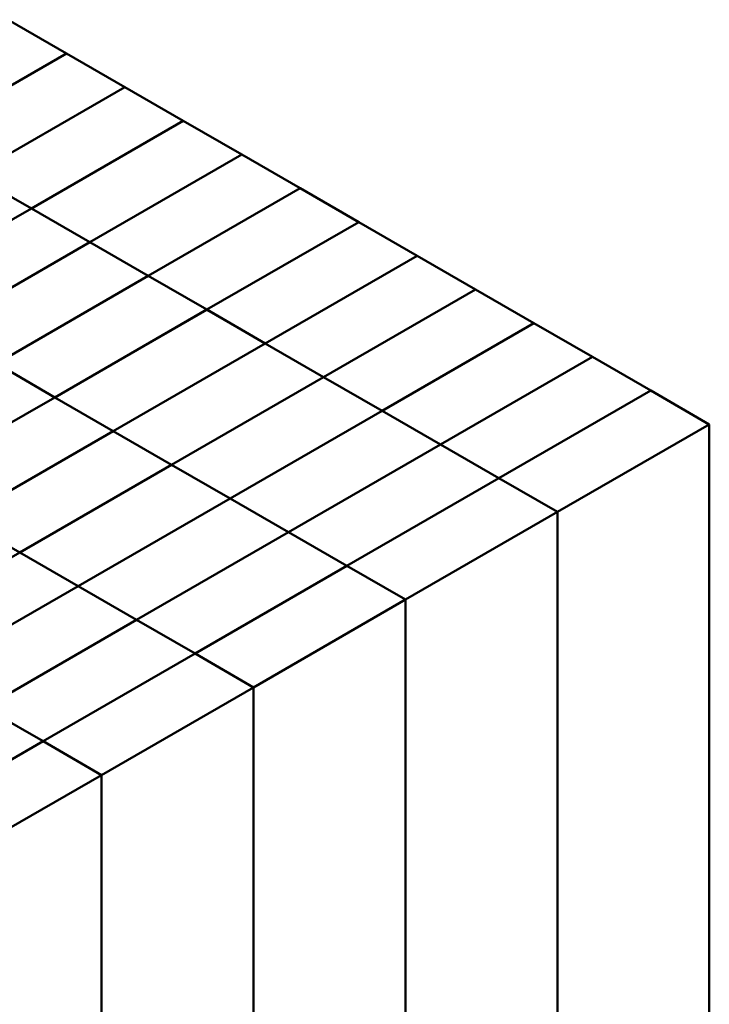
# Model space of a CAD drawing. Header units: millimetres. Extents: x 207 to 3144, y 550 to 1987.
# Tile 6 of 7: x 2983 to 3144, y 830 to 1059. Entities that reach past the tile are written whole.
import ezdxf

# ---------------------------------------------------------------- set-up
doc = ezdxf.new("R2010")
doc.units = ezdxf.units.MM
doc.header["$LTSCALE"] = 8
doc.layers.add('Visible (ANSI)', color=7, linetype='Continuous', lineweight=50)

msp = doc.modelspace()

# ---------------------------------------------------------------- linework, layer by layer
at = {"layer": 'Visible (ANSI)'}
for p, q in [((2994.25, 1051.47), (2980.66, 1059.32)), ((2994.26, 1051.47), (2958.9, 1031.06)), ((2958.9, 1031.06), (2994.25, 1051.47)), ((2994.25, 1051.47), (2994.25, 1051.47)), ((3007.85, 1043.62), (2994.26, 1051.47)), ((3007.85, 1043.62), (2972.5, 1023.21)), ((2972.5, 1023.21), (3007.85, 1043.62)), ((3021.45, 1035.77), (3007.85, 1043.62)), ((3007.85, 1043.62), (3007.85, 1043.62)), ((3021.45, 1035.77), (2986.1, 1015.36)), ((2986.1, 1015.36), (3021.45, 1035.77)), ((3035.05, 1027.92), (3021.45, 1035.77)), ((3021.45, 1035.77), (3021.45, 1035.77)), ((3035.05, 1027.92), (2999.7, 1007.51)), ((2999.7, 1007.51), (3035.05, 1027.92)), ((3048.65, 1020.07), (3035.05, 1027.92)), ((3035.05, 1027.92), (3035.05, 1027.92)), ((2972.5, 1023.21), (2986.1, 1015.36)), ((2986.1, 1015.36), (2972.5, 1023.21)), ((3048.65, 1020.07), (3013.29, 999.66)), ((3013.29, 999.66), (3048.65, 1020.07)), ((3062.25, 1012.22), (3048.65, 1020.07)), ((3048.65, 1020.07), (3048.65, 1020.07)), ((2986.1, 1015.36), (2950.74, 994.95)), ((2950.74, 994.95), (2986.1, 1015.36)), ((2986.1, 1015.36), (2999.7, 1007.51)), ((2986.1, 1015.36), (2986.1, 1015.36)), ((2986.1, 1015.36), (2986.1, 1015.36)), ((2999.69, 1007.51), (2986.1, 1015.36)), ((2986.1, 1015.36), (2986.1, 1015.36)), ((3062.25, 1012.22), (3026.89, 991.81)), ((3026.89, 991.81), (3062.25, 1012.22)), ((3075.85, 1004.37), (3062.25, 1012.22)), ((3062.25, 1012.22), (3062.25, 1012.22)), ((2999.7, 1007.51), (2964.34, 987.09)), ((2964.34, 987.1), (2999.69, 1007.51)), ((2999.69, 1007.51), (2999.69, 1007.51)), ((2999.7, 1007.51), (3013.29, 999.66)), ((2999.7, 1007.51), (2999.7, 1007.51)), ((2999.7, 1007.51), (2999.7, 1007.51)), ((3013.29, 999.66), (2999.7, 1007.51)), ((3075.85, 1004.37), (3040.49, 983.95)), ((3040.49, 983.95), (3075.85, 1004.37)), ((3089.44, 996.52), (3075.85, 1004.37)), ((3075.85, 1004.37), (3075.85, 1004.37)), ((3013.29, 999.66), (2977.94, 979.24)), ((2977.94, 979.24), (3013.29, 999.66)), ((3013.29, 999.66), (3026.89, 991.81)), ((3013.29, 999.66), (3013.29, 999.66)), ((3013.29, 999.66), (3013.29, 999.66)), ((3026.89, 991.81), (3013.29, 999.66)), ((3013.29, 999.66), (3013.29, 999.66)), ((3089.44, 996.52), (3054.09, 976.1)), ((3054.09, 976.1), (3089.44, 996.52)), ((3103.04, 988.66), (3089.44, 996.52)), ((3089.44, 996.51), (3089.44, 996.52)), ((2991.54, 971.39), (3026.89, 991.81)), ((3026.89, 991.8), (2991.54, 971.39)), ((3026.89, 991.81), (3040.49, 983.95)), ((3026.89, 991.8), (3026.89, 991.81)), ((3026.89, 991.81), (3026.89, 991.8)), ((3026.89, 991.8), (3026.89, 991.81)), ((3040.49, 983.95), (3026.89, 991.8)), ((3103.04, 988.66), (3067.69, 968.25)), ((3067.69, 968.25), (3103.04, 988.66)), ((3116.64, 980.81), (3103.04, 988.66)), ((3103.04, 988.66), (3103.04, 988.66)), ((3040.49, 983.95), (3005.14, 963.54)), ((3005.14, 963.54), (3040.49, 983.95)), ((3040.49, 983.95), (3054.09, 976.1)), ((3040.49, 983.95), (3040.49, 983.95)), ((3040.49, 983.95), (3040.49, 983.95)), ((3054.09, 976.1), (3040.49, 983.95)), ((3040.49, 983.95), (3040.49, 983.95)), ((2977.94, 979.24), (2991.54, 971.39)), ((2991.54, 971.39), (2977.94, 979.24)), ((3081.29, 960.4), (3116.64, 980.81)), ((3116.64, 980.81), (3081.29, 960.4)), ((3116.64, 980.81), (3116.64, 980.81)), ((3130.24, 972.96), (3116.64, 980.81)), ((3054.09, 976.1), (3018.73, 955.69)), ((3018.73, 955.69), (3054.09, 976.1)), ((3054.09, 976.1), (3067.69, 968.25)), ((3054.09, 976.1), (3054.09, 976.1)), ((3054.09, 976.1), (3054.09, 976.1)), ((3067.69, 968.25), (3054.09, 976.1)), ((3054.09, 976.1), (3054.09, 976.1)), ((3130.24, 972.96), (3094.88, 952.55)), ((3094.88, 952.55), (3130.24, 972.96)), ((3143.84, 965.11), (3130.24, 972.96)), ((3130.24, 972.96), (3130.24, 972.96)), ((2991.54, 971.39), (2956.18, 950.98)), ((2956.18, 950.98), (2991.54, 971.39)), ((2991.54, 971.39), (3005.14, 963.54)), ((2991.54, 971.39), (2991.54, 971.39)), ((2991.54, 971.39), (2991.54, 971.39)), ((3005.13, 963.54), (2991.54, 971.39)), ((2991.54, 971.39), (2991.54, 971.39)), ((3067.69, 968.25), (3032.33, 947.84)), ((3032.33, 947.84), (3067.69, 968.25)), ((3067.69, 968.25), (3081.29, 960.4)), ((3067.69, 968.25), (3067.69, 968.25)), ((3067.69, 968.25), (3067.69, 968.25)), ((3081.28, 960.4), (3067.69, 968.25)), ((3067.69, 968.25), (3067.69, 968.25)), ((3005.14, 963.54), (2969.78, 943.13)), ((2969.78, 943.13), (3005.13, 963.54)), ((3005.13, 963.54), (3005.13, 963.54)), ((3005.14, 963.54), (3018.73, 955.69)), ((3005.14, 963.54), (3005.14, 963.54)), ((3005.14, 963.54), (3005.14, 963.54)), ((3018.73, 955.69), (3005.14, 963.54)), ((3108.48, 944.7), (3143.84, 965.11)), ((3143.84, 760.99), (3143.84, 965.11)), ((3081.29, 960.4), (3045.93, 939.99)), ((3045.93, 939.99), (3081.28, 960.4)), ((3081.28, 960.4), (3081.28, 960.4)), ((3081.29, 960.4), (3081.29, 960.4)), ((3081.29, 960.4), (3094.88, 952.55)), ((3081.29, 960.4), (3081.29, 960.4)), ((3094.88, 952.55), (3081.29, 960.4)), ((3018.73, 955.69), (2983.38, 935.28)), ((2983.38, 935.28), (3018.73, 955.69)), ((3018.73, 955.69), (3032.33, 947.84)), ((3018.73, 955.69), (3018.73, 955.69)), ((3018.73, 955.69), (3018.73, 955.69)), ((3032.33, 947.84), (3018.73, 955.69)), ((3018.73, 955.69), (3018.73, 955.69)), ((3094.88, 952.55), (3059.53, 932.14)), ((3059.53, 932.14), (3094.88, 952.55)), ((3094.88, 952.55), (3108.48, 944.7)), ((3094.88, 952.55), (3094.88, 952.55)), ((3094.88, 952.55), (3094.88, 952.55)), ((3108.48, 944.7), (3094.88, 952.55)), ((3094.88, 952.55), (3094.88, 952.55)), ((3032.33, 947.84), (2996.98, 927.43)), ((2996.98, 927.43), (3032.33, 947.84)), ((3032.33, 947.84), (3045.93, 939.99)), ((3032.33, 947.84), (3032.33, 947.84)), ((3032.33, 947.84), (3032.33, 947.84)), ((3045.93, 939.99), (3032.33, 947.84)), ((3032.33, 947.84), (3032.33, 947.84)), ((3073.13, 924.29), (3108.48, 944.7)), ((3108.48, 944.7), (3108.48, 740.58)), ((3108.48, 740.58), (3108.48, 944.7)), ((2969.78, 943.13), (2983.38, 935.28)), ((3010.57, 919.58), (3045.93, 939.99)), ((3045.93, 939.99), (3010.58, 919.58)), ((3045.93, 939.99), (3059.53, 932.14)), ((3045.93, 939.99), (3045.93, 939.99)), ((3045.93, 939.99), (3045.93, 939.99)), ((3059.53, 932.14), (3045.93, 939.99)), ((3045.93, 939.99), (3045.93, 939.99)), ((2983.38, 935.28), (2948.02, 914.87)), ((2983.38, 935.28), (2996.98, 927.43)), ((2983.38, 935.28), (2983.38, 935.28)), ((2983.38, 935.28), (2983.38, 935.28)), ((2996.98, 927.43), (2983.38, 935.28)), ((3059.53, 932.14), (3024.17, 911.73)), ((3024.17, 911.73), (3059.53, 932.14)), ((3059.53, 932.14), (3073.13, 924.29)), ((3059.53, 932.14), (3059.53, 932.14)), ((3059.53, 932.14), (3059.53, 932.14)), ((3073.13, 924.29), (3059.53, 932.14)), ((3059.53, 932.14), (3059.53, 932.14)), ((2996.98, 927.43), (2961.62, 907.02)), ((2961.62, 907.02), (2996.98, 927.43)), ((2996.98, 927.43), (3010.57, 919.58)), ((2996.98, 927.43), (2996.98, 927.43)), ((2996.98, 927.43), (2996.98, 927.43)), ((3010.57, 919.58), (2996.98, 927.43)), ((2996.98, 927.43), (2996.98, 927.43)), ((3037.77, 903.87), (3073.13, 924.29)), ((3073.13, 924.29), (3073.13, 720.16)), ((3073.13, 720.16), (3073.13, 924.29)), ((3010.58, 919.58), (2975.22, 899.16)), ((2975.22, 899.16), (3010.57, 919.58)), ((3010.57, 919.58), (3010.57, 919.58)), ((3010.57, 919.58), (3010.57, 919.58)), ((3010.58, 919.58), (3024.17, 911.73)), ((3010.58, 919.58), (3010.58, 919.58)), ((3024.17, 911.73), (3010.58, 919.58)), ((3024.17, 911.72), (2988.82, 891.31)), ((2988.82, 891.31), (3024.17, 911.73)), ((3024.17, 911.73), (3037.77, 903.87)), ((3024.17, 911.72), (3024.17, 911.73)), ((3024.17, 911.73), (3024.17, 911.72)), ((3037.77, 903.87), (3024.17, 911.72)), ((3024.17, 911.72), (3024.17, 911.73)), ((3002.42, 883.46), (3037.77, 903.87)), ((3037.77, 903.87), (3037.77, 699.75)), ((3037.77, 699.75), (3037.77, 903.87)), ((2975.22, 899.16), (2988.82, 891.31)), ((2988.82, 891.31), (2975.22, 899.16)), ((2988.82, 891.31), (2953.46, 870.9)), ((2953.46, 870.9), (2988.82, 891.31)), ((2988.82, 891.31), (3002.42, 883.46)), ((2988.82, 891.31), (2988.82, 891.31)), ((2988.82, 891.31), (2988.82, 891.31)), ((3002.42, 883.46), (2988.82, 891.31)), ((2988.82, 891.31), (2988.82, 891.31)), ((2967.06, 863.05), (3002.42, 883.46)), ((3002.42, 883.46), (3002.42, 679.34)), ((3002.42, 679.34), (3002.42, 883.46))]:
    msp.add_line(p, q, dxfattribs=at)

doc.saveas('drawing.dxf')
